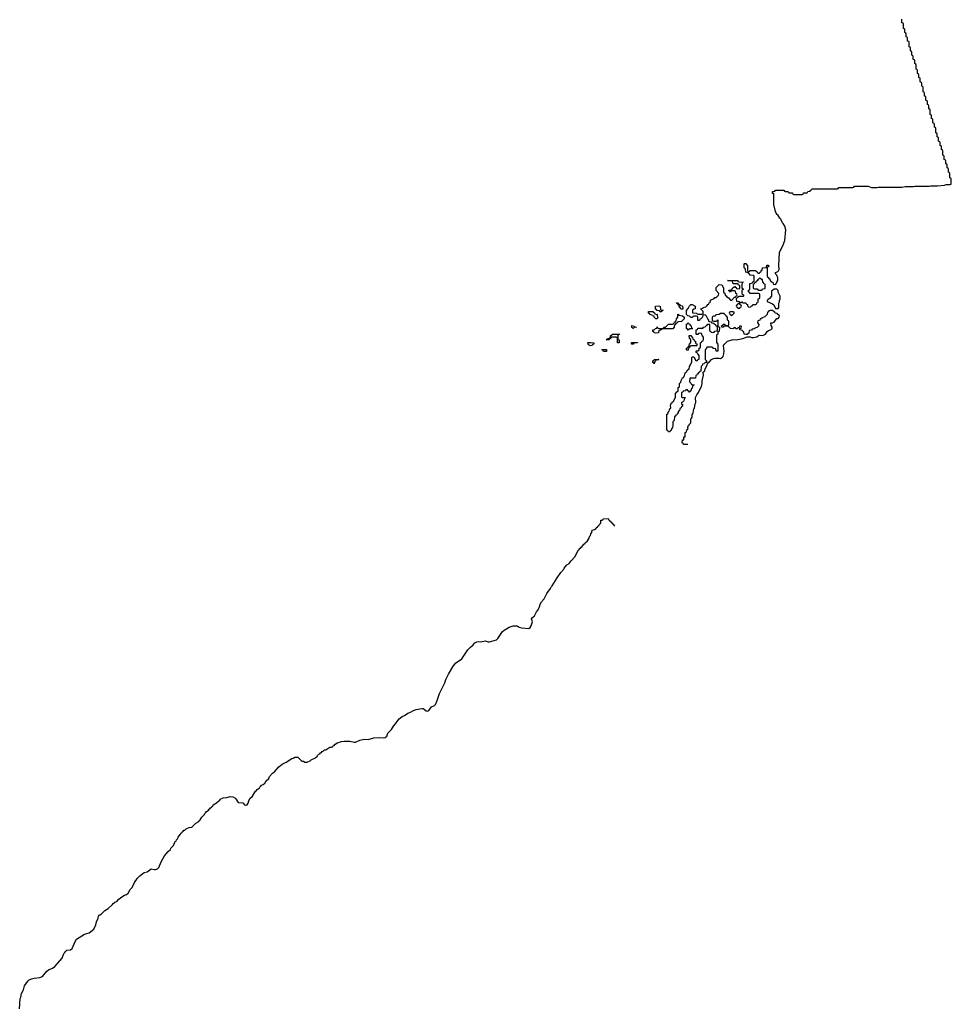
# Model space of a CAD drawing. Header units: inches. Extents: x 2518216 to 2687946, y 757338 to 915227.
# Tile 68 of 75: x 2674722 to 2687946, y 813401 to 827373. Entities that reach past the tile are written whole.
import ezdxf

# ---------------------------------------------------------------- set-up
doc = ezdxf.new("R2010")
doc.units = ezdxf.units.IN
doc.header["$MEASUREMENT"] = 0
for name, color, linetype in [('C6871', 7, 'Continuous'), ('C6881', 7, 'Continuous'), ('C6882', 7, 'Continuous')]:
    doc.layers.add(name, color=color, linetype=linetype)

msp = doc.modelspace()

# ---------------------------------------------------------------- linework, layer by layer
at = {"layer": 'C6871', "color": 6}
msp.add_lwpolyline([(2674722, 813338), (2674730, 813483), (2674739, 813501), (2674750, 813553), (2674775, 813605), (2674790, 813661), (2674837, 813730), (2674859, 813750), (2674890, 813764), (2674930, 813773), (2675010, 813780), (2675044, 813796), (2675110, 813873), (2675133, 813890), (2675187, 813913), (2675221, 813939), (2675325, 814055), (2675350, 814122), (2675364, 814136), (2675370, 814150), (2675382, 814158), (2675390, 814170), (2675444, 814176), (2675468, 814192), (2675510, 814291), (2675530, 814325), (2675642, 814398), (2675707, 814413), (2675775, 814465), (2675805, 814530), (2675814, 814570), (2675837, 814623), (2675841, 814650), (2675849, 814670), (2675867, 814673), (2675880, 814680), (2675930, 814731), (2675980, 814760), (2676042, 814818), (2676049, 814830), (2676063, 814837), (2676069, 814850), (2676100, 814860), (2676130, 814894), (2676170, 814926), (2676209, 814950), (2676240, 814960), (2676261, 814979), (2676290, 815030), (2676320, 815060), (2676350, 815131), (2676393, 815190), (2676434, 815230), (2676489, 815270), (2676530, 815283), (2676590, 815323), (2676630, 815313), (2676650, 815313), (2676678, 815322), (2676696, 815344), (2676730, 815425), (2676778, 815510), (2676828, 815570), (2676861, 815599), (2676870, 815615), (2676905, 815655), (2676910, 815670), (2676926, 815694), (2676930, 815710), (2676942, 815718), (2676950, 815737), (2676965, 815755), (2676970, 815772), (2677005, 815815), (2677010, 815830), (2677023, 815837), (2677029, 815850), (2677043, 815857), (2677053, 815870), (2677066, 815874), (2677087, 815890), (2677129, 815910), (2677164, 815916), (2677176, 815924), (2677222, 815970), (2677264, 815996), (2677270, 816010), (2677283, 816017), (2677310, 816058), (2677345, 816095), (2677350, 816110), (2677362, 816118), (2677367, 816130), (2677403, 816157), (2677410, 816170), (2677423, 816177), (2677430, 816190), (2677443, 816197), (2677450, 816210), (2677463, 816217), (2677470, 816230), (2677518, 816262), (2677547, 816290), (2677562, 816298), (2677570, 816310), (2677610, 816331), (2677663, 816337), (2677710, 816351), (2677750, 816346), (2677770, 816335), (2677790, 816316), (2677824, 816264), (2677890, 816261), (2677913, 816233), (2677930, 816227), (2677949, 816231), (2677967, 816253), (2677974, 816290), (2677990, 816321), (2678025, 816355), (2678070, 816427), (2678083, 816437), (2678090, 816450), (2678104, 816456), (2678126, 816474), (2678130, 816484), (2678145, 816495), (2678156, 816510), (2678179, 816521), (2678200, 816540), (2678222, 816570), (2678257, 816603), (2678270, 816632), (2678310, 816680), (2678341, 816699), (2678402, 816770), (2678448, 816810), (2678503, 816837), (2678584, 816890), (2678605, 816895), (2678629, 816910), (2678670, 816910), (2678719, 816859), (2678732, 816852), (2678751, 816850), (2678770, 816835), (2678803, 816837), (2678844, 816856), (2678858, 816870), (2678922, 816898), (2678929, 816910), (2678943, 816917), (2678950, 816931), (2678961, 816939), (2678966, 816950), (2678984, 816956), (2678990, 816970), (2679007, 816973), (2679018, 816990), (2679028, 816992), (2679049, 817010), (2679067, 817013), (2679126, 817050), (2679149, 817051), (2679163, 817057), (2679169, 817070), (2679185, 817075), (2679196, 817090), (2679230, 817110), (2679289, 817130), (2679330, 817135), (2679410, 817133), (2679470, 817121), (2679490, 817122), (2679552, 817150), (2679610, 817164), (2679670, 817158), (2679750, 817182), (2679834, 817186), (2679890, 817181), (2679910, 817187), (2679933, 817207), (2679950, 817250), (2680000, 817300), (2680000, 817301)], dxfattribs=at)
at = {"layer": 'C6881', "color": 6}
msp.add_lwpolyline([(2680000, 817301), (2680030, 817350), (2680058, 817382), (2680090, 817430), (2680110, 817453), (2680150, 817484), (2680183, 817497), (2680230, 817531), (2680260, 817540), (2680310, 817570), (2680350, 817583), (2680430, 817599), (2680450, 817598), (2680466, 817590), (2680490, 817565), (2680510, 817561), (2680530, 817570), (2680570, 817620), (2680610, 817642), (2680624, 817656), (2680647, 817710), (2680679, 817810), (2680757, 817963), (2680770, 818008), (2680810, 818087), (2680870, 818188), (2680910, 818241), (2680997, 818303), (2681084, 818430), (2681119, 818470), (2681158, 818502), (2681182, 818530), (2681210, 818547), (2681230, 818550), (2681270, 818545), (2681330, 818557), (2681370, 818545), (2681390, 818544), (2681489, 818571), (2681509, 818591), (2681577, 818690), (2681600, 818710), (2681670, 818755), (2681729, 818770), (2681770, 818773), (2681785, 818770), (2681812, 818752), (2681850, 818742), (2681950, 818735), (2681970, 818746), (2681983, 818770), (2682000, 818830), (2681988, 818870), (2681995, 818885), (2682030, 818913), (2682057, 818970), (2682080, 819000), (2682104, 819056), (2682110, 819079), (2682130, 819113), (2682167, 819153), (2682203, 819230), (2682257, 819303), (2682270, 819330), (2682282, 819338), (2682350, 819454), (2682405, 819530), (2682445, 819575), (2682450, 819590), (2682490, 819637), (2682522, 819658), (2682550, 819695), (2682605, 819755), (2682650, 819847), (2682664, 819856), (2682670, 819870), (2682684, 819876), (2682690, 819890), (2682704, 819896), (2682710, 819910), (2682722, 819918), (2682730, 819930), (2682744, 819936), (2682750, 819950), (2682781, 819979), (2682794, 820000)], dxfattribs=at)
at = {"layer": 'C6882', "color": 6}
for points in [[(2684204, 821344), (2684147, 821347), (2684142, 821362), (2684126, 821370), (2684129, 821410), (2684149, 821411), (2684150, 821452), (2684166, 821454), (2684170, 821514), (2684182, 821518), (2684189, 821531), (2684190, 821554), (2684202, 821558), (2684209, 821571), (2684206, 821586), (2684210, 821611), (2684223, 821617), (2684226, 821630), (2684247, 821653), (2684250, 821711), (2684260, 821720), (2684266, 821734), (2684270, 821775), (2684278, 821782), (2684284, 821796), (2684290, 821851), (2684299, 821861), (2684310, 821921), (2684319, 821941), (2684316, 822010), (2684334, 822050), (2684358, 822082), (2684370, 822116), (2684401, 822170), (2684409, 822210), (2684409, 822250), (2684429, 822330), (2684426, 822370), (2684446, 822390), (2684448, 822410), (2684482, 822470), (2684487, 822493), (2684495, 822505), (2684510, 822512), (2684542, 822550), (2684570, 822564), (2684591, 822571), (2684650, 822571), (2684670, 822567), (2684697, 822583), (2684706, 822594), (2684717, 822630), (2684721, 822670), (2684713, 822750), (2684725, 822770), (2684770, 822810), (2684850, 822834), (2684890, 822830), (2684989, 822851), (2685050, 822874), (2685090, 822871), (2685110, 822863), (2685136, 822864), (2685186, 822874), (2685210, 822891), (2685225, 822895), (2685270, 822891), (2685290, 822899), (2685309, 822911), (2685333, 822947), (2685350, 822965), (2685390, 822978), (2685402, 822990), (2685404, 823010), (2685387, 823033), (2685386, 823070), (2685410, 823072), (2685430, 823082), (2685449, 823111), (2685469, 823131), (2685490, 823132), (2685502, 823150), (2685508, 823170), (2685470, 823206), (2685446, 823210), (2685442, 823222), (2685430, 823226), (2685410, 823246), (2685373, 823247), (2685358, 823242), (2685350, 823226), (2685338, 823222), (2685334, 823190), (2685310, 823166), (2685298, 823162), (2685294, 823150), (2685258, 823142), (2685254, 823130), (2685234, 823126), (2685230, 823108), (2685198, 823102), (2685194, 823070), (2685212, 823050), (2685210, 823026), (2685194, 823010), (2685162, 822998), (2685150, 822988), (2685118, 822982), (2685110, 822966), (2685078, 822962), (2685070, 822926), (2685058, 822922), (2685050, 822906), (2685030, 822906), (2685008, 822910), (2685002, 822942), (2684990, 822946), (2684982, 822962), (2684946, 822970), (2684946, 822994), (2684962, 822998), (2684966, 823010), (2684962, 823022), (2684950, 823026), (2684938, 823022), (2684934, 823006), (2684918, 823002), (2684910, 822986), (2684887, 822987), (2684882, 823002), (2684870, 823006), (2684858, 823002), (2684852, 822988), (2684809, 822989), (2684802, 823002), (2684786, 823010), (2684782, 823022), (2684770, 823026), (2684730, 823026), (2684718, 823022), (2684710, 823008), (2684688, 823008), (2684686, 823030), (2684702, 823038), (2684708, 823052), (2684730, 823054), (2684738, 823038), (2684750, 823034), (2684782, 823038), (2684786, 823050), (2684786, 823090), (2684782, 823102), (2684768, 823108), (2684767, 823147), (2684762, 823162), (2684746, 823170), (2684742, 823182), (2684726, 823190), (2684722, 823202), (2684710, 823206), (2684670, 823206), (2684650, 823188), (2684610, 823186), (2684598, 823182), (2684592, 823168), (2684570, 823168), (2684560, 823160), (2684552, 823150), (2684553, 823113), (2684558, 823098), (2684573, 823093), (2684607, 823093), (2684622, 823098), (2684630, 823114), (2684634, 823110), (2684634, 823030), (2684638, 823018), (2684654, 823010), (2684651, 822950), (2684634, 822946), (2684631, 822909), (2684618, 822902), (2684614, 822890), (2684613, 822793), (2684631, 822771), (2684632, 822670), (2684608, 822670), (2684602, 822702), (2684570, 822708), (2684562, 822722), (2684547, 822727), (2684474, 822726), (2684472, 822710), (2684452, 822690), (2684454, 822550), (2684470, 822534), (2684474, 822510), (2684453, 822507), (2684434, 822490), (2684414, 822486), (2684410, 822466), (2684394, 822450), (2684393, 822387), (2684378, 822382), (2684374, 822370), (2684358, 822362), (2684350, 822346), (2684338, 822342), (2684330, 822326), (2684318, 822322), (2684313, 822287), (2684234, 822286), (2684232, 822232), (2684254, 822210), (2684258, 822198), (2684294, 822194), (2684294, 822190), (2684278, 822182), (2684272, 822168), (2684270, 822146), (2684258, 822142), (2684250, 822106), (2684238, 822102), (2684234, 822090), (2684228, 822088), (2684222, 822102), (2684207, 822107), (2684202, 822122), (2684190, 822126), (2684178, 822122), (2684173, 822107), (2684138, 822102), (2684134, 822090), (2684118, 822082), (2684114, 822070), (2684114, 822030), (2684118, 822018), (2684130, 822014), (2684170, 822014), (2684171, 822011), (2684170, 822006), (2684158, 822002), (2684150, 821966), (2684130, 821946), (2684118, 821942), (2684114, 821930), (2684118, 821918), (2684130, 821914), (2684131, 821890), (2684114, 821886), (2684110, 821866), (2684098, 821862), (2684092, 821848), (2684090, 821826), (2684078, 821822), (2684071, 821809), (2684070, 821788), (2684054, 821786), (2684050, 821766), (2684038, 821762), (2684030, 821746), (2684018, 821742), (2684010, 821686), (2683992, 821668), (2683994, 821614), (2683990, 821588), (2683975, 821565), (2683970, 821546), (2683958, 821542), (2683950, 821526), (2683930, 821526), (2683922, 821542), (2683908, 821550), (2683909, 821769), (2683910, 821774), (2683922, 821778), (2683930, 821814), (2683942, 821818), (2683950, 821854), (2683962, 821858), (2683966, 821870), (2683958, 821890), (2683969, 821930), (2683984, 821936), (2683990, 821951), (2684002, 821958), (2684029, 822011), (2684030, 822074), (2684042, 822078), (2684050, 822094), (2684062, 822098), (2684067, 822113), (2684070, 822154), (2684082, 822158), (2684088, 822172), (2684090, 822212), (2684109, 822231), (2684110, 822252), (2684130, 822291), (2684144, 822296), (2684150, 822312), (2684159, 822321), (2684170, 822362), (2684189, 822371), (2684190, 822391), (2684207, 822393), (2684210, 822412), (2684226, 822414), (2684230, 822454), (2684245, 822475), (2684262, 822518), (2684263, 822577), (2684269, 822591), (2684291, 822591), (2684318, 822538), (2684330, 822534), (2684342, 822538), (2684346, 822550), (2684366, 822554), (2684367, 822607), (2684346, 822630), (2684342, 822642), (2684326, 822650), (2684326, 822670), (2684330, 822674), (2684350, 822674), (2684366, 822690), (2684367, 822713), (2684382, 822718), (2684386, 822730), (2684386, 822790), (2684402, 822798), (2684410, 822814), (2684422, 822818), (2684427, 822833), (2684427, 822867), (2684408, 822890), (2684402, 822922), (2684370, 822926), (2684358, 822922), (2684350, 822906), (2684330, 822906), (2684326, 822910), (2684326, 822970), (2684342, 822978), (2684350, 822994), (2684410, 822994), (2684422, 822998), (2684426, 823010), (2684450, 823014), (2684470, 823034), (2684482, 823038), (2684490, 823054), (2684510, 823054), (2684514, 823050), (2684514, 822970), (2684518, 822958), (2684534, 822950), (2684538, 822938), (2684570, 822934), (2684582, 822938), (2684588, 822952), (2684622, 822958), (2684626, 822970), (2684626, 823010), (2684622, 823022), (2684610, 823026), (2684602, 823042), (2684586, 823050), (2684582, 823062), (2684550, 823066), (2684542, 823082), (2684507, 823087), (2684506, 823110), (2684488, 823128), (2684470, 823166), (2684450, 823186), (2684418, 823182), (2684414, 823150), (2684390, 823126), (2684378, 823122), (2684370, 823106), (2684350, 823106), (2684346, 823110), (2684346, 823150), (2684342, 823162), (2684330, 823166), (2684290, 823166), (2684278, 823162), (2684272, 823148), (2684250, 823148), (2684230, 823166), (2684206, 823170), (2684186, 823190), (2684187, 823247), (2684210, 823274), (2684230, 823312), (2684250, 823331), (2684270, 823332), (2684311, 823310), (2684312, 823270), (2684290, 823266), (2684274, 823250), (2684274, 823214), (2684331, 823211), (2684338, 823198), (2684350, 823194), (2684410, 823194), (2684422, 823198), (2684426, 823230), (2684406, 823250), (2684402, 823262), (2684390, 823266), (2684389, 823271), (2684422, 823278), (2684426, 823290), (2684462, 823298), (2684466, 823310), (2684482, 823318), (2684490, 823334), (2684502, 823338), (2684507, 823353), (2684522, 823358), (2684530, 823392), (2684582, 823418), (2684588, 823432), (2684607, 823433), (2684630, 823454), (2684642, 823458), (2684646, 823490), (2684606, 823530), (2684606, 823550), (2684610, 823574), (2684650, 823614), (2684691, 823610), (2684712, 823570), (2684714, 823510), (2684718, 823498), (2684732, 823492), (2684738, 823458), (2684750, 823454), (2684760, 823440), (2684784, 823424), (2684810, 823394), (2684830, 823394), (2684870, 823434), (2684882, 823438), (2684886, 823450), (2684902, 823458), (2684906, 823470), (2684902, 823482), (2684888, 823488), (2684882, 823522), (2684870, 823526), (2684830, 823526), (2684818, 823522), (2684810, 823508), (2684802, 823522), (2684790, 823526), (2684787, 823533), (2684822, 823538), (2684826, 823550), (2684842, 823558), (2684846, 823570), (2684862, 823578), (2684870, 823594), (2684878, 823578), (2684893, 823573), (2684898, 823558), (2684910, 823554), (2684942, 823558), (2684946, 823590), (2684942, 823602), (2684927, 823607), (2684922, 823622), (2684910, 823626), (2684850, 823626), (2684842, 823662), (2684827, 823667), (2684770, 823671), (2684910, 823670), (2684914, 823670), (2684918, 823658), (2684933, 823653), (2684994, 823650), (2684978, 823642), (2684972, 823610), (2684973, 823573), (2684978, 823558), (2684994, 823550), (2684978, 823542), (2684974, 823530), (2684974, 823490), (2684978, 823478), (2684994, 823470), (2684994, 823450), (2684990, 823446), (2684930, 823446), (2684918, 823442), (2684914, 823430), (2684898, 823422), (2684894, 823410), (2684898, 823378), (2684930, 823374), (2684938, 823358), (2684950, 823354), (2684962, 823358), (2684970, 823374), (2684978, 823358), (2684990, 823354), (2685030, 823354), (2685038, 823338), (2685052, 823332), (2685053, 823313), (2685070, 823294), (2685102, 823298), (2685106, 823310), (2685122, 823318), (2685130, 823334), (2685170, 823334), (2685182, 823338), (2685187, 823353), (2685202, 823358), (2685206, 823370), (2685206, 823410), (2685222, 823418), (2685226, 823430), (2685226, 823470), (2685222, 823482), (2685210, 823486), (2685090, 823486), (2685082, 823502), (2685066, 823510), (2685067, 823533), (2685082, 823538), (2685086, 823550), (2685088, 823632), (2685122, 823638), (2685130, 823654), (2685142, 823658), (2685147, 823673), (2685147, 823727), (2685142, 823742), (2685090, 823748), (2685082, 823762), (2685066, 823770), (2685062, 823782), (2685028, 823790), (2685026, 823830), (2685022, 823842), (2685010, 823846), (2685007, 823853), (2685006, 823910), (2685010, 823914), (2685030, 823914), (2685038, 823898), (2685052, 823892), (2685054, 823810), (2685058, 823798), (2685070, 823794), (2685082, 823798), (2685090, 823814), (2685170, 823814), (2685178, 823798), (2685190, 823794), (2685198, 823778), (2685210, 823774), (2685222, 823778), (2685228, 823792), (2685246, 823794), (2685248, 823812), (2685262, 823818), (2685266, 823850), (2685322, 823858), (2685328, 823890), (2685352, 823890), (2685354, 823870), (2685338, 823862), (2685334, 823850), (2685334, 823730), (2685354, 823710), (2685358, 823698), (2685370, 823694), (2685374, 823670), (2685390, 823654), (2685412, 823650), (2685418, 823618), (2685450, 823614), (2685467, 823633), (2685468, 823650), (2685482, 823670), (2685484, 823710), (2685469, 823749), (2685446, 823770), (2685455, 823785), (2685482, 823798), (2685492, 823808), (2685501, 823830), (2685500, 823890), (2685508, 824070), (2685560, 824180), (2685581, 824239), (2685599, 824390), (2685582, 824442), (2685561, 824481), (2685550, 824490), (2685524, 824544), (2685510, 824556), (2685482, 824602), (2685470, 824610), (2685450, 824650), (2685427, 824750), (2685427, 824907), (2685410, 824909), (2685410, 824934), (2685442, 824938), (2685450, 824954), (2685570, 824954), (2685578, 824938), (2685590, 824934), (2685630, 824934), (2685638, 824918), (2685650, 824914), (2685690, 824914), (2685698, 824898), (2685710, 824894), (2685830, 824894), (2685842, 824898), (2685850, 824914), (2685890, 824914), (2685902, 824918), (2685910, 824934), (2685942, 824938), (2685947, 824953), (2685962, 824958), (2685966, 824970), (2685972, 824972), (2686330, 824974), (2686342, 824978), (2686350, 824992), (2686550, 824994), (2686562, 824998), (2686570, 825012), (2686768, 825012), (2686813, 824993), (2686830, 824992), (2686890, 824992), (2686910, 824998), (2687250, 824998), (2687290, 825005), (2687410, 825005), (2687430, 825011), (2687630, 825011), (2687650, 825018), (2687750, 825018), (2687850, 825025), (2687873, 825033), (2687930, 825034), (2687942, 825038), (2687946, 825050), (2687946, 825110), (2687942, 825122), (2687926, 825130), (2687926, 825190), (2687922, 825202), (2687906, 825210), (2687906, 825250), (2687902, 825262), (2687886, 825270), (2687886, 825310), (2687882, 825322), (2687866, 825330), (2687866, 825370), (2687862, 825382), (2687846, 825390), (2687846, 825430), (2687842, 825442), (2687826, 825450), (2687826, 825510), (2687822, 825522), (2687806, 825530), (2687806, 825570), (2687802, 825582), (2687786, 825590), (2687786, 825630), (2687782, 825642), (2687766, 825650), (2687766, 825690), (2687762, 825702), (2687746, 825710), (2687746, 825750), (2687742, 825762), (2687726, 825770), (2687726, 825830), (2687722, 825842), (2687706, 825850), (2687706, 825890), (2687702, 825902), (2687686, 825910), (2687686, 825950), (2687682, 825962), (2687666, 825970), (2687666, 826010), (2687662, 826022), (2687646, 826030), (2687646, 826090), (2687642, 826102), (2687626, 826110), (2687626, 826150), (2687622, 826162), (2687606, 826170), (2687606, 826210), (2687602, 826222), (2687586, 826230), (2687586, 826270), (2687582, 826282), (2687566, 826290), (2687566, 826330), (2687562, 826342), (2687546, 826350), (2687546, 826410), (2687542, 826422), (2687526, 826430), (2687526, 826470), (2687522, 826482), (2687506, 826490), (2687506, 826530), (2687502, 826542), (2687486, 826550), (2687486, 826590), (2687482, 826602), (2687466, 826610), (2687466, 826650), (2687462, 826662), (2687446, 826670), (2687446, 826730), (2687442, 826742), (2687426, 826750), (2687426, 826790), (2687422, 826802), (2687406, 826810), (2687406, 826850), (2687402, 826862), (2687386, 826870), (2687386, 826910), (2687382, 826922), (2687366, 826930), (2687366, 826970), (2687362, 826982), (2687346, 826990), (2687346, 827050), (2687342, 827062), (2687326, 827070), (2687326, 827110), (2687322, 827122), (2687306, 827130), (2687306, 827170), (2687302, 827182), (2687286, 827190), (2687286, 827230), (2687282, 827242), (2687266, 827250), (2687266, 827310), (2687262, 827322), (2687246, 827330), (2687246, 827370), (2687242, 827382)], [(2682794, 820000), (2682804, 820016), (2682810, 820041), (2682824, 820056), (2682830, 820077), (2682844, 820096), (2682850, 820130), (2682883, 820137), (2682894, 820150), (2682906, 820154), (2682910, 820166), (2682926, 820174), (2682930, 820185), (2682946, 820194), (2682950, 820214), (2682962, 820218), (2682966, 820230), (2682969, 820231), (2682970, 820271), (2682989, 820271), (2683002, 820278), (2683006, 820290), (2683073, 820293), (2683078, 820278), (2683093, 820273), (2683098, 820258), (2683113, 820253), (2683118, 820238), (2683133, 820233), (2683138, 820218), (2683153, 820213), (2683158, 820198), (2683172, 820192)]]:
    msp.add_lwpolyline(points, dxfattribs=at)
for points in [[(2685230, 823706), (2685218, 823702), (2685214, 823690), (2685198, 823682), (2685190, 823666), (2685178, 823662), (2685170, 823646), (2685158, 823642), (2685150, 823626), (2685138, 823622), (2685134, 823610), (2685134, 823570), (2685138, 823558), (2685153, 823553), (2685192, 823552), (2685198, 823538), (2685210, 823534), (2685250, 823534), (2685262, 823538), (2685268, 823552), (2685302, 823558), (2685306, 823570), (2685306, 823610), (2685302, 823622), (2685287, 823627), (2685282, 823642), (2685270, 823646), (2685266, 823686), (2685248, 823688), (2685242, 823702)], [(2685468, 823548), (2685432, 823548), (2685410, 823528), (2685394, 823526), (2685394, 823450), (2685364, 823416), (2685340, 823400), (2685332, 823390), (2685333, 823373), (2685410, 823342), (2685425, 823325), (2685450, 823274), (2685490, 823274), (2685498, 823290), (2685498, 823350), (2685508, 823370), (2685508, 823390), (2685515, 823410), (2685515, 823450), (2685490, 823506), (2685489, 823529), (2685480, 823540)], [(2683830, 823226), (2683808, 823228), (2683802, 823242), (2683770, 823246), (2683762, 823262), (2683747, 823267), (2683748, 823310), (2683790, 823314), (2683812, 823310), (2683818, 823258), (2683854, 823250), (2683838, 823242)], [(2684130, 823266), (2684107, 823267), (2684102, 823282), (2684088, 823288), (2684082, 823322), (2684070, 823326), (2684062, 823342), (2684050, 823346), (2684047, 823353), (2684070, 823354), (2684078, 823338), (2684093, 823333), (2684098, 823318), (2684130, 823314), (2684134, 823270)], [(2684930, 823346), (2684918, 823342), (2684913, 823327), (2684898, 823322), (2684894, 823310), (2684898, 823298), (2684913, 823293), (2684918, 823278), (2684930, 823274), (2684942, 823278), (2684947, 823293), (2684962, 823298), (2684966, 823310), (2684962, 823322), (2684947, 823327), (2684942, 823342)], [(2683750, 823126), (2683728, 823150), (2683726, 823166), (2683706, 823170), (2683702, 823182), (2683666, 823190), (2683662, 823202), (2683648, 823208), (2683646, 823230), (2683650, 823234), (2683710, 823234), (2683718, 823218), (2683733, 823213), (2683738, 823198), (2683771, 823191), (2683773, 823173), (2683782, 823150), (2683770, 823126)], [(2683750, 822926), (2683726, 822930), (2683722, 822942), (2683708, 822948), (2683708, 822970), (2683727, 822973), (2683746, 822990), (2683766, 822994), (2683770, 823014), (2683778, 822998), (2683793, 822993), (2683847, 822993), (2683862, 822998), (2683866, 823010), (2683890, 823012), (2683900, 823020), (2683930, 823054), (2683987, 823053), (2684002, 823058), (2684006, 823070), (2684026, 823074), (2684028, 823092), (2684042, 823098), (2684046, 823130), (2684066, 823150), (2684066, 823190), (2684070, 823194), (2684078, 823178), (2684132, 823172), (2684152, 823152), (2684152, 823128), (2684114, 823090), (2684073, 823087), (2684058, 823082), (2684054, 823070), (2684038, 823062), (2684030, 823046), (2684018, 823042), (2684012, 823008), (2683993, 822987), (2683853, 822987), (2683838, 822982), (2683834, 822970), (2683812, 822968), (2683792, 822948), (2683790, 822928)], [(2684850, 823226), (2684810, 823226), (2684798, 823222), (2684794, 823210), (2684798, 823198), (2684813, 823193), (2684818, 823178), (2684830, 823174), (2684866, 823210), (2684862, 823222)], [(2683430, 822989), (2683422, 823002), (2683410, 823006), (2683410, 823034), (2683434, 823030), (2683438, 823018), (2683474, 823010), (2683438, 823002)], [(2684210, 822966), (2684202, 822982), (2684188, 822990), (2684186, 823030), (2684187, 823053), (2684202, 823058), (2684210, 823074), (2684218, 823058), (2684233, 823053), (2684238, 823038), (2684254, 823030), (2684258, 822998), (2684274, 822990), (2684270, 822986), (2684230, 822986), (2684218, 822982)], [(2683230, 822788), (2683206, 822790), (2683206, 822850), (2683202, 822862), (2683190, 822866), (2683133, 822867), (2683118, 822862), (2683114, 822850), (2683094, 822846), (2683090, 822828), (2683048, 822830), (2683062, 822838), (2683066, 822850), (2683102, 822858), (2683108, 822872), (2683109, 822890), (2683126, 822894), (2683130, 822912), (2683227, 822913), (2683234, 822910), (2683218, 822902), (2683213, 822887), (2683212, 822850), (2683214, 822834), (2683231, 822830)], [(2684330, 822746), (2684253, 822747), (2684238, 822742), (2684230, 822726), (2684218, 822722), (2684210, 822686), (2684190, 822686), (2684186, 822690), (2684186, 822710), (2684202, 822718), (2684210, 822734), (2684222, 822738), (2684228, 822770), (2684247, 822793), (2684247, 822827), (2684242, 822842), (2684228, 822850), (2684226, 822890), (2684230, 822894), (2684250, 822894), (2684258, 822878), (2684274, 822870), (2684278, 822838), (2684293, 822833), (2684298, 822818), (2684314, 822810), (2684314, 822790), (2684318, 822778), (2684333, 822773), (2684334, 822750)], [(2682810, 822746), (2682802, 822762), (2682790, 822766), (2682789, 822791), (2682830, 822794), (2682874, 822790), (2682874, 822770), (2682854, 822766), (2682850, 822748)], [(2683010, 822666), (2683002, 822682), (2682986, 822690), (2682990, 822694), (2683052, 822692), (2683054, 822670), (2683050, 822666)], [(2683430, 822769), (2683406, 822770), (2683406, 822790), (2683410, 822794), (2683492, 822792), (2683490, 822786), (2683450, 822786), (2683438, 822782)], [(2683730, 822488), (2683722, 822502), (2683708, 822510), (2683710, 822534), (2683722, 822538), (2683730, 822552), (2683790, 822554), (2683794, 822550), (2683790, 822548), (2683758, 822542), (2683754, 822530), (2683738, 822522), (2683732, 822508)]]:
    msp.add_lwpolyline(points, close=True, dxfattribs=at)

doc.saveas('drawing.dxf')
